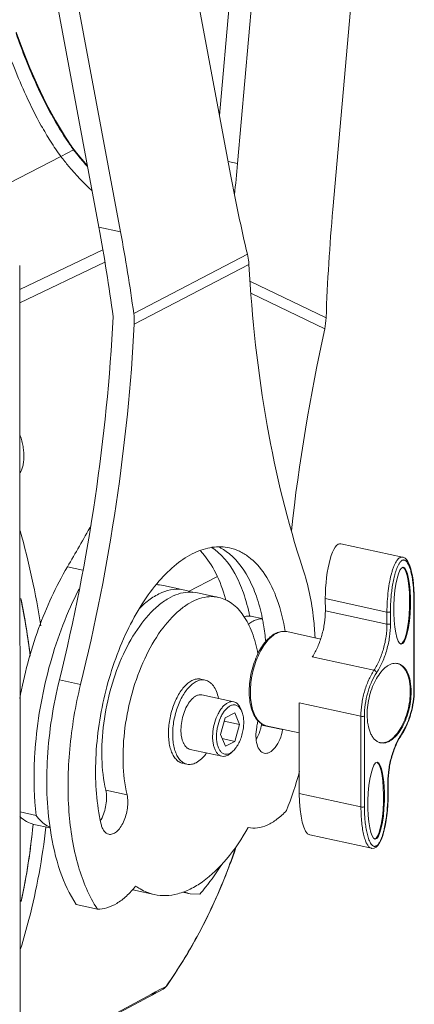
# Model space of a CAD drawing. Header units: millimetres. Extents: x 29170 to 33192, y 579 to 3108.
# Tile 47 of 256: x 30626 to 30704, y 870 to 1065. Entities that reach past the tile are written whole.
import ezdxf

# ---------------------------------------------------------------- set-up
doc = ezdxf.new("R2010")
doc.units = ezdxf.units.MM
doc.layers.add('细实线', color=7, linetype='Continuous', lineweight=13)

msp = doc.modelspace()

# ---------------------------------------------------------------- linework, layer by layer
at = {"layer": '细实线'}
for p, q in [((30667.454, 1034.179), (30649.581, 1129.976)), ((30672.288, 1125.569), (30665.277, 1045.85)), ((30668.819, 1036.341), (30676.678, 1125.7)), ((30623.749, 1118.561), (30641.428, 1023.806)), ((30645.724, 1022.873), (30627.85, 1118.671)), ((30687.65, 1027.297), (30695.509, 1116.655)), ((30626.367, 1058.908), (30625.139, 1062.268)), ((30636.139, 1039.658), (30636.563, 1039.068)), ((30633.947, 1037.745), (30617.78, 1029.455)), ((30636.467, 1039.037), (30633.947, 1037.745)), ((30636.563, 1039.068), (30637.023, 1038.476)), ((30668.819, 1036.341), (30666.976, 1036.741)), ((30645.724, 1022.873), (30641.428, 1023.806)), ((30625.812, 1011.489), (30642.226, 1019.316)), ((30648.338, 1006.757), (30670.785, 1018.435)), ((30625.809, 1016.199), (30625.957, 779.248)), ((30625.814, 1008.884), (30642.639, 1016.883)), ((30648.43, 1004.663), (30671.078, 1016.445)), ((30671.36, 1013.072), (30686.321, 1005.886)), ((30671.559, 1010.707), (30686.048, 1003.748)), ((30701.427, 958.684), (30689.253, 961.326)), ((30638.252, 956.103), (30635.238, 956.757)), ((30659.172, 951.921), (30664.745, 954.82)), ((30658.392, 952.19), (30654.195, 953.101)), ((30665.109, 950.733), (30660.911, 951.644)), ((30686.168, 950.487), (30698.341, 947.845)), ((30686.169, 948.09), (30686.168, 950.487)), ((30703.662, 932.404), (30703.651, 950.297)), ((30703.742, 932.495), (30703.731, 950.389)), ((30671.721, 946.988), (30673.637, 946.572)), ((30698.343, 945.448), (30686.169, 948.09)), ((30698.341, 947.845), (30698.343, 945.448)), ((30699.033, 947.895), (30699.034, 945.498)), ((30685.251, 942.516), (30678.539, 943.973)), ((30695.767, 936.357), (30683.594, 938.999)), ((30662.449, 934.426), (30661.609, 934.608)), ((30637.843, 933.531), (30633.645, 934.442)), ((30668.067, 930.136), (30661.812, 931.494)), ((30693.192, 927.266), (30681.018, 929.909)), ((30681.018, 929.909), (30681.029, 912.015)), ((30666.42, 926.997), (30665.481, 923.682)), ((30668.302, 927.976), (30666.42, 926.997)), ((30669.244, 925.64), (30668.302, 927.976)), ((30669.681, 928.227), (30669.476, 928.723)), ((30693.192, 927.266), (30693.203, 909.373)), ((30693.883, 927.317), (30693.894, 909.423)), ((30669.244, 925.64), (30666.221, 926.297)), ((30668.305, 922.326), (30669.244, 925.64)), ((30673.542, 925.552), (30677.74, 924.64)), ((30674.509, 925.405), (30681.022, 923.992)), ((30665.481, 923.682), (30666.423, 921.347)), ((30677.751, 924.702), (30677.74, 924.64)), ((30668.305, 922.326), (30665.809, 922.867)), ((30666.423, 921.347), (30668.305, 922.326)), ((30665.734, 919.387), (30659.479, 920.744)), ((30667.994, 920.456), (30667.602, 920.089)), ((30658.843, 917.813), (30658.003, 917.995)), ((30698.512, 911.825), (30698.51, 914.223)), ((30698.592, 911.917), (30698.591, 914.314)), ((30642.809, 912.703), (30647.007, 911.792)), ((30681.029, 912.015), (30693.203, 909.373)), ((30698.576, 910.849), (30698.592, 911.917)), ((30625.876, 908.414), (30629.035, 907.728)), ((30628.464, 905.911), (30628.472, 905.989)), ((30628.472, 905.988), (30628.464, 905.912)), ((30628.623, 905.952), (30631.844, 905.253)), ((30670.934, 905.333), (30670.936, 905.333)), ((30683.104, 903.861), (30695.278, 901.218)), ((30668.429, 901.278), (30668.488, 901.452)), ((30648.185, 893.009), (30652.383, 892.098)), ((30658.006, 892.563), (30659.452, 892.25)), ((30659.452, 892.25), (30661.39, 892.187)), ((30636.957, 890.139), (30641.155, 889.228)), ((30651.849, 872.458), (30625.908, 858.525)), ((30652.612, 872.868), (30651.849, 872.458)), ((30653.719, 873.463), (30652.612, 872.868)), ((30654.054, 873.643), (30653.719, 873.463)), ((30654.774, 874.03), (30654.054, 873.643)), ((30654.155, 873.454), (30654.161, 873.457)), ((30654.774, 874.03), (30654.819, 874.094)), ((30654.774, 874.03), (30654.837, 874.084)), ((30654.774, 873.997), (30654.837, 874.084)), ((30654.837, 874.084), (30654.837, 874.084))]:
    msp.add_line(p, q, dxfattribs=at)
for points in [[(30636.138, 1039.658), (30634.847, 1041.559), (30632.869, 1044.814), (30631.051, 1048.198), (30629.378, 1051.674), (30627.824, 1055.239), (30626.367, 1058.908)], [(30639.163, 1035.947), (30638.799, 1036.333), (30637.023, 1038.476)], [(30703.731, 950.389), (30703.715, 951.393), (30703.667, 952.413), (30703.59, 953.348), (30703.489, 954.207), (30703.364, 954.997), (30703.217, 955.72), (30703.05, 956.368), (30702.864, 956.937), (30702.662, 957.426), (30702.441, 957.84), (30702.193, 958.185), (30701.903, 958.461), (30701.55, 958.65), (30701.425, 958.685)], [(30695.273, 901.219), (30695.372, 901.202), (30695.795, 901.235), (30696.197, 901.435), (30696.561, 901.787), (30696.89, 902.274), (30697.185, 902.87), (30697.444, 903.542), (30697.673, 904.272), (30697.875, 905.056), (30698.052, 905.891), (30698.207, 906.775), (30698.338, 907.71), (30698.445, 908.697), (30698.525, 909.742), (30698.576, 910.849)], [(30625.907, 858.291), (30637.892, 864.724), (30654.161, 873.457)], [(30654.154, 873.453), (30654.349, 873.575), (30654.774, 873.997)]]:
    msp.add_lwpolyline(points, dxfattribs=at)
for centre, radius, start, end in [((30680.079, 1070.936), 54.034, 214.30012, 215.44576), ((30677.142, 1068.849), 50.432, 215.44914, 216.23855), ((30679.88, 1072.208), 54.635, 217.38252, 218.20975), ((30679.807, 1072.15), 54.542, 218.209, 219.07734), ((30680.077, 1072.373), 54.893, 219.08071, 221.87101), ((30637.28, 1005.219), 11.164, 357.14691, 7.92173), ((30674.265, 1006.336), 12.065, 347.61211, 357.86584), ((31064.37, 920.712), 387.327, 167.62072, 173.59908), ((30464.811, 919.274), 167.178, 8.89383, 15.4689), ((30394.316, 1099.558), 280.063, 329.34362, 331.27576), ((30652.784, 946.563), 6.689, 77.83255, 90.69685), ((30466.178, 918.637), 163.024, 7.25221, 11.26639), ((30467.223, 918.806), 161.966, 7.20514, 11.22795), ((30634.453, 941.67), 33.173, 14.99187, 16.51274), ((30733.531, 947.908), 34.498, 176.65307, 180.02148), ((30733.365, 947.918), 34.332, 176.36168, 176.65293), ((30635.365, 938.823), 39.143, 11.16199, 11.54479), ((30678.314, 939.717), 4.387, 114.50127, 117.50323), ((30678.553, 939.728), 4.406, 117.50203, 120.05166), ((30678.007, 941.517), 2.513, 77.77345, 86.62548), ((30700.023, 935.622), 2.104, 77.76453, 83.68722), ((30688.543, 932.486), 15.199, 359.68463, 0.03531), ((30625.12, 933.846), 48.291, 349.5841, 350.24024), ((30625.177, 933.836), 48.234, 350.23997, 351.22607), ((30668.178, 931.801), 7.489, 310.4179, 311.12857), ((30663.966, 927.313), 9.736, 345.66071, 349.57617), ((30606.968, 937.789), 67.689, 349.58408, 349.79829), ((30711.57, 916.993), 12.382, 146.69666, 147.4094), ((30691.479, 930.007), 11.654, 326.6968, 327.45645), ((30710.661, 914.746), 82.027, 175.03449, 175.18827), ((30697.522, 924.098), 2.104, 253.10926, 257.75429), ((30665.012, 922.847), 3.784, 309.54114, 313.20055), ((30600.988, 938.723), 83.133, 338.79409, 344.38974), ((30714.834, 914.233), 16.323, 179.70936, 180.03534), ((30495.351, 918.878), 133.744, 347.84685, 354.43656), ((30497.046, 918.613), 132.03, 347.86804, 354.47908), ((30635.743, 910.251), 7.002, 329.59467, 331.62422), ((30557.934, 938.713), 116.664, 339.67789, 341.28414), ((30563.136, 936.69), 111.083, 333.77328, 339.72457), ((30650.128, 901.962), 9.161, 256.83121, 257.74565), ((30566.821, 934.903), 106.988, 331.85643, 333.75977), ((30571.03, 932.562), 102.172, 325.60159, 331.90027), ((30573.347, 931.009), 99.383, 325.06278, 325.58603), ((30653.494, 874.697), 1.408, 298.28214, 304.7353)]:
    msp.add_arc(centre, radius, start, end, dxfattribs=at)
for centre, major_axis, ratio, start_param, end_param in [((30574.666, 1081.565), (-4.78, 204.398), 0.4679713, -1.835693, -1.8048235), ((30776.105, 1090.704), (-7.466, 204.21), 0.560273, -4.4524641, -4.3712137), ((30781.803, 982.073), (-4.78, 204.398), 0.4679713, 1.3367692, 1.4430914), ((30532.777, 967.28), (-7.466, 204.21), 0.560273, -1.4000862, -1.3108714), ((30537.073, 966.348), (-7.466, 204.21), 0.560273, -1.3921218, -1.3108714), ((30688.748, 951.83), (0.386, 9.512), 0.2682237, -0.0468794, 1.7232819), ((30701.174, 949.133), (0.186, 7.582), 0.2135599, 3.1518312, 6.1897679), ((30696.035, 910.661), (0.186, 7.582), 0.2135599, 3.1518312, 6.1897679), ((30683.609, 913.358), (0.386, 9.512), 0.2682237, -4.5599034, -3.1884721)]:
    msp.add_ellipse(centre, major_axis=major_axis, ratio=ratio, start_param=start_param, end_param=end_param, dxfattribs=at)
for centre in [(30701.342, 949.096), (30696.203, 910.624)]:
    msp.add_ellipse(centre, major_axis=(0.186, 7.582), ratio=0.2135599, dxfattribs=at)
for points, knots in [([(30635.442, 1040.487), (30633.018, 1044.039), (30629.253, 1051.128), (30626.319, 1058.552), (30625.092, 1062.019)], [0, 0, 0, 0, 0.5390375, 1, 1, 1, 1]), ([(30622.708, 1060.679), (30624.003, 1056.978), (30626.248, 1051.252), (30629.529, 1044.692), (30631.887, 1040.717), (30633.225, 1038.721), (30633.947, 1037.745)], [0, 0, 0, 0, 0.4590637, 0.7189265, 0.8578443, 1, 1, 1, 1]), ([(30633.947, 1037.745), (30634.44, 1037.095), (30636.349, 1034.725), (30638.454, 1032.516), (30640.086, 1031.001)], [0, 0, 0, 0, 0.2681215, 1, 1, 1, 1]), ([(30636.472, 1039.029), (30636.484, 1039.035), (30636.506, 1039.057), (30636.545, 1039.078), (30636.563, 1039.068)], [0, 0, 0, 0, 0.3826617, 1, 1, 1, 1]), ([(30671.078, 1016.445), (30671.069, 1016.61), (30671.016, 1017.279), (30670.902, 1017.943), (30670.785, 1018.435)], [0, 0, 0, 0, 0.2453318, 1, 1, 1, 1]), ([(30671.078, 1016.445), (30671.666, 1005.802), (30673.875, 985.49), (30678.682, 965.598), (30681.747, 956.372)], [0, 0, 0, 0, 0.5230007, 1, 1, 1, 1]), ([(30644.259, 1006.094), (30643.665, 994.129), (30641.235, 970.036), (30636.556, 946.282), (30633.645, 934.442)], [0, 0, 0, 0, 0.4956061, 1, 1, 1, 1]), ([(30648.43, 1004.663), (30647.823, 992.783), (30645.386, 968.866), (30640.733, 945.284), (30637.843, 933.531)], [0, 0, 0, 0, 0.4956839, 1, 1, 1, 1]), ([(30625.839, 975.279), (30625.978, 975.454), (30626.221, 975.887), (30626.464, 976.652), (30626.613, 977.562), (30626.661, 978.58), (30626.605, 979.666), (30626.448, 980.775), (30626.196, 981.86), (30625.965, 982.559), (30625.834, 982.895)], [0, 0, 0, 0, 0.0851867, 0.1872512, 0.3051262, 0.4359108, 0.5755815, 0.7194569, 0.8625689, 1, 1, 1, 1]), ([(30653.356, 953.974), (30654.403, 955.172), (30656.541, 957.285), (30660.097, 959.614), (30663.712, 960.802), (30666.127, 960.744), (30667.229, 960.505)], [0, 0, 0, 0, 0.2979025, 0.5591906, 0.7890115, 1, 1, 1, 1]), ([(30661.493, 959.894), (30662.582, 958.787), (30664.524, 955.983), (30665.745, 952.83), (30666.258, 951.099)], [0, 0, 0, 0, 0.4623571, 1, 1, 1, 1]), ([(30663.612, 960.677), (30665.584, 959.427), (30668.057, 956.363), (30670.152, 951.498), (30670.915, 948.611), (30671.223, 947.076)], [0, 0, 0, 0, 0.4402491, 0.7049001, 1, 1, 1, 1]), ([(30665.208, 960.65), (30665.327, 960.591), (30665.805, 960.342), (30666.262, 960.055), (30666.593, 959.82)], [0, 0, 0, 0, 0.2466708, 1, 1, 1, 1]), ([(30667.229, 960.505), (30667.902, 960.359), (30669.242, 959.904), (30671.802, 958.346), (30674.591, 955.163), (30676.958, 950.066), (30677.887, 946.149), (30678.226, 944.028)], [0, 0, 0, 0, 0.0987268, 0.2009855, 0.4265594, 0.6921309, 1, 1, 1, 1]), ([(30666.593, 959.82), (30668.43, 958.517), (30670.714, 955.536), (30672.691, 950.861), (30673.419, 948.113), (30673.716, 946.656)], [0, 0, 0, 0, 0.4432734, 0.7073022, 1, 1, 1, 1]), ([(30701.425, 958.684), (30701.333, 958.704), (30701.13, 958.705), (30700.831, 958.576), (30700.546, 958.333), (30700.268, 957.985), (30699.999, 957.533), (30699.741, 956.98), (30699.497, 956.334), (30699.181, 955.315), (30698.85, 953.865), (30698.561, 951.967), (30698.382, 949.935), (30698.341, 948.545), (30698.341, 947.845)], [0, 0, 0, 0, 0.0238356, 0.0497531, 0.0805906, 0.1178333, 0.1620986, 0.2135582, 0.271981, 0.3368782, 0.4836932, 0.6480689, 0.8227862, 1, 1, 1, 1]), ([(30703.651, 950.297), (30703.65, 951.067), (30703.598, 952.567), (30703.388, 954.401), (30703.103, 955.768), (30702.871, 956.552), (30702.638, 957.12), (30702.441, 957.494), (30702.216, 957.809), (30701.987, 958.011), (30701.78, 958.102), (30701.616, 958.126), (30701.443, 958.097), (30701.27, 958.013), (30701.103, 957.88), (30700.881, 957.637), (30700.638, 957.256), (30700.389, 956.739), (30700.172, 956.179), (30699.984, 955.593), (30699.764, 954.792), (30699.543, 953.775), (30699.342, 952.546), (30699.195, 951.32), (30699.128, 950.503), (30699.102, 950.096)], [0, 0, 0, 0, 0.1346701, 0.2623026, 0.3223661, 0.3787272, 0.4050421, 0.4297082, 0.4523392, 0.4726498, 0.4821231, 0.4914942, 0.5013324, 0.5122744, 0.5246802, 0.5385525, 0.5696227, 0.603456, 0.6387111, 0.6746907, 0.7110212, 0.7839642, 0.856668, 0.9287499, 1, 1, 1, 1]), ([(30625.827, 930.765), (30626.687, 935.453), (30629.089, 944.429), (30632.951, 952.901), (30635.238, 956.757)], [0, 0, 0, 0, 0.5152616, 1, 1, 1, 1]), ([(30684.15, 942.804), (30684.083, 944.031), (30683.706, 948.614), (30682.81, 953.172), (30681.747, 956.372)], [0, 0, 0, 0, 0.2670184, 1, 1, 1, 1]), ([(30637.554, 952.437), (30635.16, 947.78), (30631.355, 937.758), (30629.41, 927.231), (30628.942, 921.846)], [0, 0, 0, 0, 0.4920788, 1, 1, 1, 1]), ([(30641.887, 905.988), (30640.981, 909.946), (30640.385, 918.592), (30642.188, 931.532), (30645.771, 942.023), (30649.792, 949.383), (30652.123, 952.564), (30653.356, 953.974)], [0, 0, 0, 0, 0.2398532, 0.5055234, 0.7680739, 0.8893715, 1, 1, 1, 1]), ([(30649.313, 948.424), (30650.014, 949.139), (30651.436, 950.393), (30653.768, 951.749), (30656.118, 952.41), (30657.674, 952.346), (30658.392, 952.19)], [0, 0, 0, 0, 0.293275, 0.5529184, 0.7846096, 1, 1, 1, 1]), ([(30642.809, 912.703), (30642.34, 914.752), (30641.854, 919.178), (30642.246, 926.011), (30643.682, 932.945), (30646.049, 939.429), (30649.158, 944.953), (30652.329, 948.59), (30655.064, 950.545), (30657.044, 951.46), (30659.014, 951.865), (30660.306, 951.775), (30660.913, 951.643)], [0, 0, 0, 0, 0.1320682, 0.2776884, 0.4285146, 0.5753495, 0.7096289, 0.8249828, 0.87487, 0.9198704, 0.961016, 1, 1, 1, 1]), ([(30647.007, 911.792), (30646.538, 913.841), (30646.052, 918.267), (30646.444, 925.1), (30647.879, 932.034), (30650.247, 938.518), (30653.356, 944.042), (30656.527, 947.679), (30659.261, 949.634), (30661.242, 950.549), (30663.212, 950.954), (30664.504, 950.864), (30665.11, 950.732)], [0, 0, 0, 0, 0.1320682, 0.2776884, 0.4285146, 0.5753495, 0.7096289, 0.8249828, 0.87487, 0.9198704, 0.961016, 1, 1, 1, 1]), ([(30665.11, 950.732), (30666.051, 950.528), (30667.961, 949.621), (30670.216, 947.125), (30671.909, 943.679), (30672.596, 941.024), (30672.857, 939.585)], [0, 0, 0, 0, 0.2018442, 0.428264, 0.6933372, 1, 1, 1, 1]), ([(30703.651, 950.297), (30703.662, 950.304), (30703.697, 950.324), (30703.731, 950.361), (30703.731, 950.389)], [0, 0, 0, 0, 0.3248228, 1, 1, 1, 1]), ([(30671.721, 946.988), (30671.466, 947.043), (30670.925, 947.084), (30670.393, 946.985), (30670.131, 946.906)], [0, 0, 0, 0, 0.4875608, 1, 1, 1, 1]), ([(30673.654, 946.507), (30673.363, 946.511), (30672.751, 946.428), (30672.181, 946.197), (30671.9, 946.051)], [0, 0, 0, 0, 0.478654, 1, 1, 1, 1]), ([(30673.768, 946.4), (30673.838, 946.045), (30674.106, 944.583), (30674.295, 943.106), (30674.4, 941.986)], [0, 0, 0, 0, 0.2434194, 1, 1, 1, 1]), ([(30683.594, 938.999), (30684.005, 939.625), (30684.737, 941.008), (30685.538, 943.26), (30686.045, 945.653), (30686.17, 947.285), (30686.169, 948.09)], [0, 0, 0, 0, 0.2350449, 0.4883296, 0.7476401, 1, 1, 1, 1]), ([(30699.033, 947.895), (30698.99, 947.873), (30698.885, 947.841), (30698.654, 947.81), (30698.464, 947.818), (30698.341, 947.845)], [0, 0, 0, 0, 0.2049235, 0.4627918, 1, 1, 1, 1]), ([(30671.9, 946.051), (30671.816, 946.007), (30671.471, 945.815), (30671.147, 945.585), (30670.913, 945.395)], [0, 0, 0, 0, 0.2389666, 1, 1, 1, 1]), ([(30698.343, 945.448), (30698.343, 944.643), (30698.219, 943.01), (30697.712, 940.618), (30696.911, 938.366), (30696.179, 936.983), (30695.767, 936.357)], [0, 0, 0, 0, 0.2523659, 0.5116704, 0.7649493, 1, 1, 1, 1]), ([(30699.034, 945.498), (30699.035, 944.651), (30698.904, 942.932), (30698.37, 940.414), (30697.527, 938.044), (30696.756, 936.588), (30696.323, 935.929)], [0, 0, 0, 0, 0.2523649, 0.5116704, 0.7649502, 1, 1, 1, 1]), ([(30699.034, 945.498), (30698.992, 945.476), (30698.887, 945.443), (30698.655, 945.412), (30698.466, 945.421), (30698.343, 945.448)], [0, 0, 0, 0, 0.2049485, 0.4627983, 1, 1, 1, 1]), ([(30676.288, 943.609), (30675.566, 943.233), (30674.582, 942.342), (30673.529, 940.89), (30673.053, 940.027), (30672.83, 939.569)], [0, 0, 0, 0, 0.4532338, 0.716063, 1, 1, 1, 1]), ([(30672.875, 939.126), (30673.096, 939.625), (30673.571, 940.562), (30674.408, 941.812), (30675.319, 942.821), (30676.002, 943.342), (30676.346, 943.541)], [0, 0, 0, 0, 0.2871171, 0.5520423, 0.7902367, 1, 1, 1, 1]), ([(30676.494, 943.709), (30676.819, 943.857), (30677.495, 944.067), (30678.207, 944.045), (30678.539, 943.973)], [0, 0, 0, 0, 0.512658, 1, 1, 1, 1]), ([(30676.518, 943.636), (30676.78, 943.772), (30677.312, 943.983), (30677.885, 944.042), (30678.155, 944.026)], [0, 0, 0, 0, 0.5223001, 1, 1, 1, 1]), ([(30672.83, 939.569), (30672.561, 939.015), (30672.083, 937.854), (30671.558, 936.033), (30671.226, 934.16), (30671.1, 932.308), (30671.186, 930.552), (30671.484, 928.955), (30671.99, 927.575), (30672.494, 926.79), (30672.782, 926.465)], [0, 0, 0, 0, 0.1347606, 0.2742113, 0.4142361, 0.5506631, 0.6796851, 0.7983205, 0.9049623, 1, 1, 1, 1]), ([(30672.792, 926.572), (30672.546, 926.891), (30672.113, 927.649), (30671.673, 928.961), (30671.409, 930.479), (30671.304, 932.757), (30671.656, 935.72), (30672.387, 938.028), (30672.875, 939.126)], [0, 0, 0, 0, 0.0928441, 0.1989055, 0.3175143, 0.4465883, 0.7231888, 1, 1, 1, 1]), ([(30700.254, 937.713), (30700.089, 937.732), (30699.743, 937.729), (30699.222, 937.608), (30698.698, 937.375), (30697.973, 936.902), (30697.109, 936.037), (30696.21, 934.707), (30695.452, 933.11), (30694.876, 931.335), (30694.514, 929.478), (30694.426, 928.219), (30694.426, 927.599)], [0, 0, 0, 0, 0.0394379, 0.0809973, 0.1258004, 0.1745839, 0.2850829, 0.4124292, 0.5532008, 0.7021844, 0.8532306, 1, 1, 1, 1]), ([(30703.118, 932.121), (30703.118, 932.815), (30703.017, 934.109), (30702.579, 935.614), (30702.04, 936.563), (30701.582, 937.102), (30701.057, 937.488), (30700.665, 937.636), (30700.469, 937.678)], [0, 0, 0, 0, 0.3164854, 0.5884457, 0.7059612, 0.8118412, 0.9085087, 1, 1, 1, 1]), ([(30702.95, 932.158), (30702.95, 932.819), (30702.857, 934.056), (30702.462, 935.504), (30701.975, 936.44), (30701.559, 936.988), (30701.082, 937.403), (30700.72, 937.586), (30700.537, 937.649)], [0, 0, 0, 0, 0.3128539, 0.5845876, 0.7031896, 0.8105621, 0.9084604, 1, 1, 1, 1]), ([(30659.801, 934.306), (30660.09, 934.456), (30660.547, 934.624), (30661.17, 934.673), (30661.466, 934.639), (30661.609, 934.608)], [0, 0, 0, 0, 0.5231242, 0.7648067, 1, 1, 1, 1]), ([(30695.767, 936.357), (30695.356, 935.731), (30694.623, 934.348), (30693.823, 932.096), (30693.315, 929.704), (30693.191, 928.071), (30693.192, 927.266)], [0, 0, 0, 0, 0.2350507, 0.4883296, 0.7476341, 1, 1, 1, 1]), ([(30696.323, 935.929), (30695.933, 935.335), (30695.239, 934.025), (30694.481, 931.892), (30694, 929.626), (30693.883, 928.079), (30693.883, 927.317)], [0, 0, 0, 0, 0.2350505, 0.4883296, 0.7476343, 1, 1, 1, 1]), ([(30696.323, 935.929), (30696.303, 935.978), (30696.238, 936.076), (30696.062, 936.241), (30695.889, 936.33), (30695.767, 936.357)], [0, 0, 0, 0, 0.2217331, 0.4809962, 1, 1, 1, 1]), ([(30631.864, 904.821), (30631.143, 909.546), (30630.873, 919.564), (30632.413, 929.434), (30633.645, 934.442)], [0, 0, 0, 0, 0.4810396, 1, 1, 1, 1]), ([(30637.843, 933.531), (30636.813, 929.343), (30635.396, 921.016), (30635.178, 908.894), (30636.873, 898.139), (30639.471, 891.8), (30641.155, 889.228)], [0, 0, 0, 0, 0.284744, 0.5554215, 0.7969982, 1, 1, 1, 1]), ([(30658.003, 917.995), (30657.882, 918.021), (30657.64, 918.095), (30657.172, 918.329), (30656.631, 918.787), (30656.1, 919.539), (30655.681, 920.48), (30655.382, 921.585), (30655.21, 922.824), (30655.169, 924.162), (30655.261, 925.561), (30655.483, 926.982), (30655.829, 928.383), (30656.288, 929.724), (30656.849, 930.968), (30657.493, 932.078), (30658.205, 933.023), (30658.964, 933.777), (30659.521, 934.161), (30659.801, 934.306)], [0, 0, 0, 0, 0.0198243, 0.0400493, 0.0830021, 0.1311588, 0.1855698, 0.2463555, 0.3129656, 0.3843823, 0.4592704, 0.5360918, 0.6132038, 0.6889482, 0.7617397, 0.8301605, 0.8930682, 0.9497268, 1, 1, 1, 1]), ([(30658.843, 917.813), (30658.721, 917.839), (30658.48, 917.913), (30658.012, 918.147), (30657.47, 918.605), (30656.94, 919.357), (30656.52, 920.298), (30656.221, 921.403), (30656.049, 922.642), (30656.008, 923.979), (30656.1, 925.379), (30656.323, 926.799), (30656.668, 928.201), (30657.128, 929.542), (30657.688, 930.786), (30658.333, 931.895), (30659.045, 932.841), (30659.803, 933.595), (30660.361, 933.978), (30660.641, 934.124)], [0, 0, 0, 0, 0.0198243, 0.0400493, 0.0830021, 0.1311588, 0.1855698, 0.2463555, 0.3129656, 0.3843823, 0.4592704, 0.5360918, 0.6132038, 0.6889482, 0.7617397, 0.8301605, 0.8930682, 0.9497268, 1, 1, 1, 1]), ([(30660.641, 934.124), (30660.93, 934.274), (30661.386, 934.442), (30662.009, 934.491), (30662.306, 934.457), (30662.449, 934.426)], [0, 0, 0, 0, 0.5231242, 0.7648067, 1, 1, 1, 1]), ([(30662.449, 934.426), (30662.603, 934.392), (30662.909, 934.29), (30663.337, 934.041), (30663.731, 933.698), (30664.223, 933.101), (30664.72, 932.131), (30664.959, 931.266), (30665.053, 930.797)], [0, 0, 0, 0, 0.1003767, 0.2039588, 0.3135324, 0.4312064, 0.6951707, 1, 1, 1, 1]), ([(30659.585, 930.413), (30659.744, 930.6), (30660.068, 930.932), (30660.451, 931.199), (30660.643, 931.299)], [0, 0, 0, 0, 0.5313701, 1, 1, 1, 1]), ([(30660.643, 931.299), (30660.829, 931.396), (30661.213, 931.538), (30661.626, 931.534), (30661.813, 931.494)], [0, 0, 0, 0, 0.5242621, 1, 1, 1, 1]), ([(30697.075, 922.049), (30697.241, 922.027), (30697.587, 922.023), (30698.11, 922.134), (30698.638, 922.359), (30699.368, 922.824), (30700.24, 923.685), (30701.147, 925.015), (30701.913, 926.616), (30702.496, 928.4), (30702.862, 930.267), (30702.951, 931.534), (30702.95, 932.158)], [0, 0, 0, 0, 0.0393989, 0.080817, 0.1254258, 0.1740015, 0.2841637, 0.4113744, 0.552231, 0.7014748, 0.8528734, 1, 1, 1, 1]), ([(30697.076, 922.042), (30697.241, 922.006), (30697.589, 921.975), (30698.121, 922.052), (30698.66, 922.249), (30699.408, 922.684), (30700.308, 923.526), (30701.245, 924.854), (30702.039, 926.471), (30702.645, 928.285), (30703.026, 930.19), (30703.119, 931.484), (30703.118, 932.121)], [0, 0, 0, 0, 0.0393605, 0.0803361, 0.1242752, 0.1721174, 0.2810368, 0.4077179, 0.5488363, 0.6989735, 0.8516172, 1, 1, 1, 1]), ([(30701.222, 923.792), (30701.611, 924.385), (30702.305, 925.695), (30703.064, 927.829), (30703.544, 930.095), (30703.662, 931.642), (30703.662, 932.404)], [0, 0, 0, 0, 0.2350505, 0.4883296, 0.7476343, 1, 1, 1, 1]), ([(30703.742, 932.402), (30703.737, 931.637), (30703.614, 930.088), (30703.133, 927.817), (30702.379, 925.669), (30701.69, 924.344), (30701.304, 923.738)], [0, 0, 0, 0, 0.2520354, 0.5102426, 0.7631245, 1, 1, 1, 1]), ([(30703.662, 932.404), (30703.674, 932.41), (30703.708, 932.43), (30703.742, 932.467), (30703.742, 932.495)], [0, 0, 0, 0, 0.3254091, 1, 1, 1, 1]), ([(30659.479, 920.744), (30659.342, 920.774), (30659.067, 920.878), (30658.701, 921.152), (30658.383, 921.533), (30658.117, 922.013), (30657.908, 922.58), (30657.701, 923.468), (30657.617, 924.714), (30657.768, 926.276), (30658.157, 927.825), (30658.749, 929.233), (30659.286, 930.061), (30659.585, 930.413)], [0, 0, 0, 0, 0.0390281, 0.0803376, 0.1256913, 0.1761281, 0.2320256, 0.2932469, 0.4291674, 0.5770869, 0.7277875, 0.8715964, 1, 1, 1, 1]), ([(30666.897, 929.941), (30666.716, 929.847), (30666.355, 929.599), (30665.864, 929.111), (30665.404, 928.499), (30664.833, 927.515), (30664.285, 926.103), (30663.923, 924.311), (30663.885, 922.812), (30664.038, 921.71), (30664.231, 920.995), (30664.502, 920.386), (30664.846, 919.899), (30665.257, 919.551), (30665.576, 919.421), (30665.734, 919.387)], [0, 0, 0, 0, 0.0503044, 0.1069983, 0.1699456, 0.2384099, 0.3868743, 0.540756, 0.6869783, 0.7536294, 0.8144523, 0.8688959, 0.9170813, 0.9600601, 1, 1, 1, 1]), ([(30667.36, 929.323), (30667.171, 929.225), (30666.796, 928.957), (30666.297, 928.422), (30665.838, 927.748), (30665.291, 926.672), (30664.911, 925.465), (30664.709, 924.21), (30664.656, 923.28), (30664.704, 922.402), (30664.852, 921.608), (30665.094, 920.926), (30665.425, 920.38), (30665.84, 919.99), (30666.33, 919.785), (30666.864, 919.788), (30667.201, 919.914), (30667.365, 920)], [0, 0, 0, 0, 0.0529545, 0.1135718, 0.1814659, 0.2554022, 0.4137425, 0.4939847, 0.5718604, 0.645284, 0.7125182, 0.7723974, 0.8246327, 0.8702393, 0.9119355, 0.9538426, 1, 1, 1, 1]), ([(30668.067, 930.136), (30667.881, 930.177), (30667.468, 930.181), (30667.084, 930.038), (30666.897, 929.941)], [0, 0, 0, 0, 0.4757482, 1, 1, 1, 1]), ([(30669.437, 928.705), (30669.32, 928.888), (30669.116, 929.138), (30668.777, 929.372), (30668.512, 929.484), (30668.232, 929.535), (30667.835, 929.522), (30667.543, 929.418), (30667.36, 929.323)], [0, 0, 0, 0, 0.2701563, 0.3923555, 0.5094625, 0.6251903, 0.7434361, 1, 1, 1, 1]), ([(30669.476, 928.723), (30669.4, 928.908), (30669.23, 929.249), (30668.899, 929.68), (30668.51, 929.988), (30668.215, 930.104), (30668.067, 930.136)], [0, 0, 0, 0, 0.2898486, 0.5483901, 0.7814878, 1, 1, 1, 1]), ([(30667.994, 920.456), (30668.212, 920.661), (30668.626, 921.153), (30669.136, 922.021), (30669.555, 923.028), (30669.86, 924.119), (30670.035, 925.239), (30670.071, 926.328), (30669.967, 927.331), (30669.794, 927.95), (30669.681, 928.227)], [0, 0, 0, 0, 0.1079734, 0.229951, 0.3622528, 0.4999963, 0.6377403, 0.7700434, 0.8920233, 1, 1, 1, 1]), ([(30669.681, 928.227), (30669.663, 928.27), (30669.592, 928.434), (30669.507, 928.593), (30669.437, 928.705)], [0, 0, 0, 0, 0.2606315, 1, 1, 1, 1]), ([(30693.883, 927.317), (30693.84, 927.294), (30693.736, 927.262), (30693.504, 927.231), (30693.314, 927.24), (30693.192, 927.266)], [0, 0, 0, 0, 0.2049485, 0.4627983, 1, 1, 1, 1]), ([(30694.426, 927.599), (30694.427, 926.928), (30694.522, 925.673), (30694.93, 924.208), (30695.433, 923.267), (30695.861, 922.721), (30696.352, 922.315), (30696.724, 922.142), (30696.911, 922.085)], [0, 0, 0, 0, 0.3139935, 0.5858397, 0.7041266, 0.8110463, 0.9085419, 1, 1, 1, 1]), ([(30674.119, 919.991), (30673.791, 920.062), (30673.118, 920.549), (30672.597, 921.78), (30672.4, 923.359), (30672.505, 924.514), (30672.616, 925.115)], [0, 0, 0, 0, 0.1750214, 0.3996099, 0.6811931, 1, 1, 1, 1]), ([(30673.399, 924.902), (30673.349, 924.705), (30673.132, 923.954), (30672.822, 923.228), (30672.532, 922.728)], [0, 0, 0, 0, 0.2599405, 1, 1, 1, 1]), ([(30672.782, 926.465), (30672.847, 926.392), (30673.106, 926.119), (30673.407, 925.884), (30673.648, 925.743)], [0, 0, 0, 0, 0.2577502, 1, 1, 1, 1]), ([(30673.211, 926.11), (30673.174, 926.144), (30673.025, 926.289), (30672.888, 926.448), (30672.792, 926.572)], [0, 0, 0, 0, 0.2431136, 1, 1, 1, 1]), ([(30673.948, 925.599), (30673.883, 925.63), (30673.618, 925.771), (30673.377, 925.955), (30673.211, 926.11)], [0, 0, 0, 0, 0.2425685, 1, 1, 1, 1]), ([(30673.648, 925.743), (30673.715, 925.704), (30673.988, 925.558), (30674.283, 925.454), (30674.509, 925.405)], [0, 0, 0, 0, 0.2523032, 1, 1, 1, 1]), ([(30674.509, 925.405), (30674.364, 925.437), (30674.174, 925.496), (30673.993, 925.577), (30673.948, 925.599)], [0, 0, 0, 0, 0.7475569, 1, 1, 1, 1]), ([(30677.74, 924.64), (30677.618, 923.981), (30677.261, 922.748), (30676.522, 921.384), (30675.79, 920.573), (30675.239, 920.167), (30674.673, 919.953), (30674.291, 919.954), (30674.119, 919.991)], [0, 0, 0, 0, 0.3150851, 0.5986355, 0.7200333, 0.8256452, 0.9171615, 1, 1, 1, 1]), ([(30698.511, 914.316), (30698.515, 915.141), (30698.647, 916.815), (30699.167, 919.268), (30699.981, 921.584), (30700.722, 923.012), (30701.138, 923.662)], [0, 0, 0, 0, 0.2521947, 0.5109841, 0.7641116, 1, 1, 1, 1]), ([(30698.591, 914.314), (30698.59, 915.137), (30698.717, 916.809), (30699.237, 919.257), (30700.054, 921.559), (30700.801, 922.971), (30701.22, 923.608)], [0, 0, 0, 0, 0.2525321, 0.5124138, 0.7659392, 1, 1, 1, 1]), ([(30701.222, 923.792), (30701.234, 923.76), (30701.251, 923.697), (30701.235, 923.632), (30701.22, 923.608)], [0, 0, 0, 0, 0.5491476, 1, 1, 1, 1]), ([(30628.923, 921.627), (30628.822, 920.429), (30628.535, 915.801), (30628.658, 911.143), (30629.035, 907.728)], [0, 0, 0, 0, 0.2591422, 1, 1, 1, 1]), ([(30662.714, 920.032), (30662.56, 919.818), (30662.244, 919.416), (30661.59, 918.732), (30661.038, 918.315), (30660.651, 918.114)], [0, 0, 0, 0, 0.279059, 0.5391216, 1, 1, 1, 1]), ([(30665.734, 919.387), (30665.921, 919.346), (30666.334, 919.343), (30666.717, 919.485), (30666.904, 919.582)], [0, 0, 0, 0, 0.4757457, 1, 1, 1, 1]), ([(30666.904, 919.582), (30666.948, 919.605), (30667.129, 919.706), (30667.299, 919.828), (30667.421, 919.929)], [0, 0, 0, 0, 0.2384696, 1, 1, 1, 1]), ([(30667.365, 920), (30667.383, 920.009), (30667.454, 920.047), (30667.523, 920.089), (30667.575, 920.123)], [0, 0, 0, 0, 0.2447278, 1, 1, 1, 1]), ([(30667.575, 920.123), (30667.61, 920.146), (30667.757, 920.248), (30667.895, 920.363), (30667.994, 920.456)], [0, 0, 0, 0, 0.2397337, 1, 1, 1, 1]), ([(30660.651, 918.114), (30660.362, 917.964), (30659.906, 917.796), (30659.283, 917.747), (30658.986, 917.782), (30658.843, 917.813)], [0, 0, 0, 0, 0.5231242, 0.7648067, 1, 1, 1, 1]), ([(30698.51, 914.223), (30698.522, 914.229), (30698.557, 914.249), (30698.591, 914.286), (30698.591, 914.314)], [0, 0, 0, 0, 0.3254091, 1, 1, 1, 1]), ([(30642.809, 912.703), (30643.023, 911.765), (30642.986, 909.737), (30642.386, 907.816), (30641.904, 906.923)], [0, 0, 0, 0, 0.4867284, 1, 1, 1, 1]), ([(30647.007, 911.792), (30647.203, 910.933), (30647.202, 909.536), (30646.832, 907.745), (30646.359, 906.448), (30645.737, 905.342), (30645.01, 904.51), (30644.216, 904.005), (30643.634, 903.95), (30643.387, 904.004)], [0, 0, 0, 0, 0.2772358, 0.4283686, 0.5755204, 0.7100922, 0.8257087, 0.9203979, 1, 1, 1, 1]), ([(30693.894, 909.423), (30693.894, 908.99), (30693.911, 908.133), (30693.989, 906.869), (30694.123, 905.649), (30694.287, 904.669), (30694.458, 903.923), (30694.606, 903.397), (30694.777, 902.904), (30694.975, 902.454), (30695.207, 902.064), (30695.479, 901.754), (30695.774, 901.599), (30696.028, 901.602), (30696.222, 901.674), (30696.411, 901.809), (30696.66, 902.073), (30696.93, 902.501), (30697.2, 903.083), (30697.433, 903.716), (30697.633, 904.375), (30697.862, 905.274), (30698.088, 906.411), (30698.284, 907.781), (30698.461, 909.584), (30698.512, 910.933), (30698.512, 911.825)], [0, 0, 0, 0, 0.0671954, 0.1327545, 0.1963248, 0.2573637, 0.2866805, 0.3149851, 0.3420509, 0.3675637, 0.3911005, 0.4121942, 0.4309571, 0.4403722, 0.4507071, 0.4625682, 0.4760713, 0.50679, 0.5404464, 0.5755013, 0.61121, 0.6471962, 0.7192582, 0.7908673, 0.8616656, 1, 1, 1, 1]), ([(30698.512, 911.825), (30698.524, 911.832), (30698.559, 911.852), (30698.592, 911.889), (30698.592, 911.917)], [0, 0, 0, 0, 0.3248236, 1, 1, 1, 1]), ([(30693.894, 909.423), (30693.852, 909.401), (30693.747, 909.369), (30693.515, 909.338), (30693.326, 909.346), (30693.203, 909.373)], [0, 0, 0, 0, 0.2049235, 0.4627918, 1, 1, 1, 1]), ([(30693.203, 909.373), (30693.203, 908.844), (30693.228, 907.815), (30693.337, 906.328), (30693.515, 904.968), (30693.757, 903.774), (30694.054, 902.779), (30694.357, 902.097), (30694.632, 901.682), (30694.882, 901.402), (30695.116, 901.255), (30695.273, 901.22)], [0, 0, 0, 0, 0.1819968, 0.3546459, 0.5133019, 0.6540828, 0.7737541, 0.870368, 0.9100861, 0.9444014, 1, 1, 1, 1]), ([(30625.855, 907.468), (30626.252, 907.092), (30627.111, 906.445), (30628.119, 906.061), (30628.623, 905.952)], [0, 0, 0, 0, 0.5145512, 1, 1, 1, 1]), ([(30629.035, 907.728), (30629.228, 907.461), (30629.99, 906.512), (30630.988, 905.733), (30631.801, 905.374)], [0, 0, 0, 0, 0.2703018, 1, 1, 1, 1]), ([(30670.936, 905.333), (30671.534, 905.203), (30672.838, 905.159), (30674.8, 905.751), (30676.739, 906.941), (30677.914, 908.032), (30678.492, 908.652)], [0, 0, 0, 0, 0.2134479, 0.4442955, 0.7046516, 1, 1, 1, 1]), ([(30643.387, 904.004), (30643.212, 904.041), (30642.857, 904.202), (30642.426, 904.643), (30642.092, 905.256), (30641.946, 905.731), (30641.887, 905.988)], [0, 0, 0, 0, 0.2056135, 0.4332836, 0.6970251, 1, 1, 1, 1]), ([(30625.981, 881.392), (30626.582, 883.312), (30628.829, 891.184), (30630.293, 899.276), (30630.98, 905.41)], [0, 0, 0, 0, 0.2458401, 1, 1, 1, 1]), ([(30636.957, 890.139), (30635.636, 892.157), (30633.449, 896.953), (30632.285, 902.056), (30631.864, 904.821)], [0, 0, 0, 0, 0.4631727, 1, 1, 1, 1]), ([(30652.381, 892.098), (30653.133, 891.935), (30654.721, 891.797), (30657.15, 892.183), (30659.606, 893.136), (30663.013, 895.223), (30667.076, 899.221), (30669.693, 903.138), (30670.934, 905.333)], [0, 0, 0, 0, 0.095353, 0.1949279, 0.3021936, 0.4195009, 0.6876911, 1, 1, 1, 1]), ([(30668.517, 901.392), (30666.857, 896.489), (30662.942, 887.024), (30657.721, 878.205), (30654.837, 874.084)], [0, 0, 0, 0, 0.5071566, 1, 1, 1, 1]), ([(30661.39, 892.187), (30661.779, 892.632), (30663.361, 894.523), (30664.787, 896.542), (30665.793, 898.124)], [0, 0, 0, 0, 0.2396725, 1, 1, 1, 1]), ([(30641.155, 889.228), (30641.788, 889.207), (30643.138, 889.404), (30645.093, 890.318), (30647.004, 891.802), (30648.152, 893.067), (30648.712, 893.772)], [0, 0, 0, 0, 0.2084822, 0.4402101, 0.7032775, 1, 1, 1, 1]), ([(30648.712, 893.772), (30648.993, 893.568), (30650.121, 892.825), (30651.402, 892.311), (30652.381, 892.098)], [0, 0, 0, 0, 0.257618, 1, 1, 1, 1]), ([(30654.297, 873.54), (30654.341, 873.57), (30654.522, 873.711), (30654.674, 873.886), (30654.774, 874.03)], [0, 0, 0, 0, 0.2342254, 1, 1, 1, 1])]:
    msp.add_open_spline(points, degree=3, knots=knots, dxfattribs=at)
for points in [[(30635.206, 1040.955), (30635.532, 1040.534), (30635.83, 1040.091), (30636.138, 1039.658)], [(30637.023, 1038.476), (30637.377, 1038.025), (30637.744, 1037.583), (30638.081, 1037.119)], [(30658.392, 952.19), (30658.904, 952.079), (30659.406, 951.904), (30659.879, 951.676)], [(30658.316, 892.635), (30658.678, 892.465), (30659.061, 892.334), (30659.452, 892.25)], [(30651.95, 872.27), (30652.212, 872.411), (30652.443, 872.623), (30652.612, 872.868)]]:
    msp.add_open_spline(points, degree=3, dxfattribs=at)

doc.saveas('drawing.dxf')
